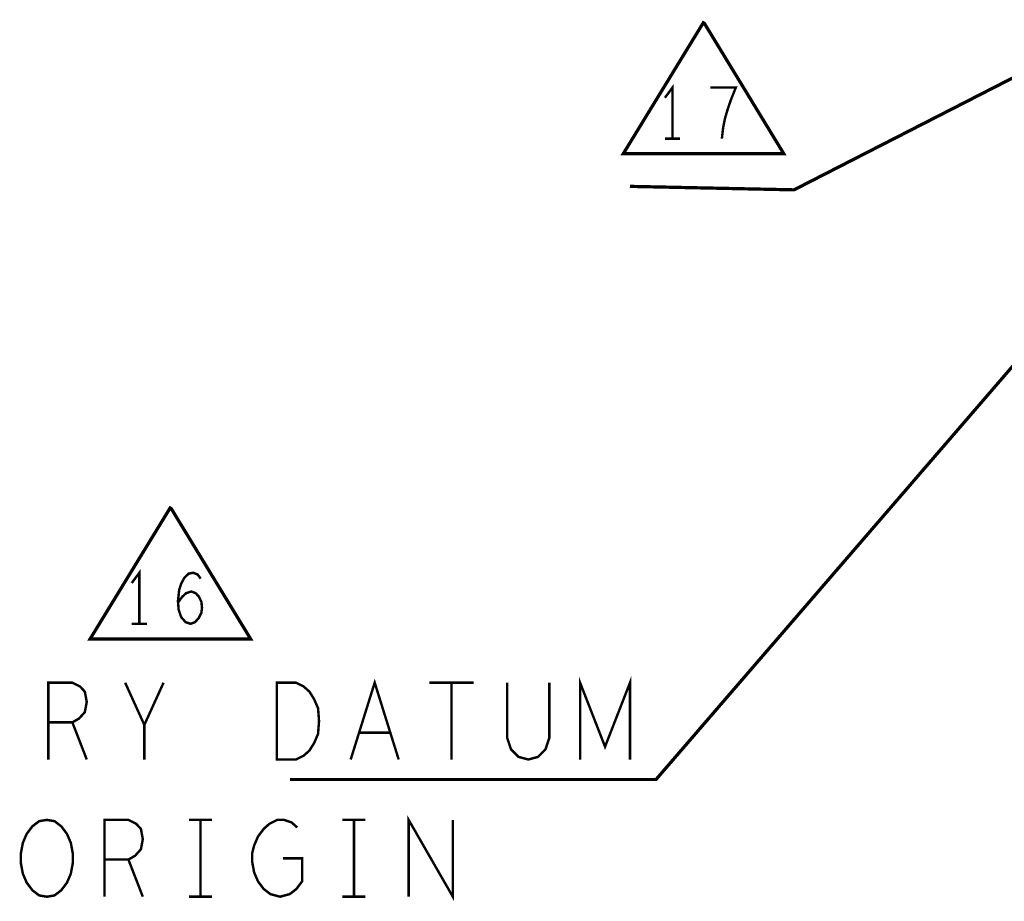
# Model space of a CAD drawing. Extents: x -16.7 to 17.3, y -13.5 to 8.5.
# Tile 16 of 37: x -2.7 to -0.2, y -1.6 to 0.6. Entities that reach past the tile are written whole.
import ezdxf

# ---------------------------------------------------------------- set-up
doc = ezdxf.new("R2010")
doc.units = 0
doc.layers.add('FAB_ART', color=2, linetype='CONTINUOUS')

msp = doc.modelspace()

# ---------------------------------------------------------------- linework, layer by layer
at = {"layer": 'FAB_ART'}
for points, const_width in [([(-0.9751, 0.58935), (-1.1731, 0.26535), (-0.7801, 0.26535), (-0.9751, 0.58535)], 0.008), ([(-0.9751, 0.58935), (-1.1731, 0.26535), (-0.7801, 0.26535), (-0.9751, 0.58535)], 0.008), ([(-0.0185, 0.55375), (-0.755, 0.177), (-1.157, 0.1855)], 0.008), ([(-1.0526, 0.30235), (-1.0526, 0.42735), (-1.0712, 0.40235)], 0.006), ([(-0.9317, 0.30235), (-0.9286, 0.32943), (-0.92395, 0.35235), (-0.91775, 0.37318), (-0.91, 0.3961), (-0.8976, 0.42735), (-0.9596, 0.42735)], 0.006), ([(-1.0712, 0.30235), (-1.034, 0.30235)], 0.006), ([(0, 0), (-1.093, -1.266), (-1.989, -1.266)], 0.008), ([(-2.2805, -0.598), (-2.4785, -0.922), (-2.0855, -0.922), (-2.2805, -0.602)], 0.008), ([(-2.358, -0.885), (-2.358, -0.76), (-2.3766, -0.785)], 0.006), ([(-2.26345, -0.83292), (-2.2526, -0.81833), (-2.2433, -0.81), (-2.2309, -0.80583), (-2.22005, -0.81), (-2.2123, -0.81833), (-2.2061, -0.83083), (-2.20455, -0.84542), (-2.2061, -0.85792), (-2.2123, -0.87042), (-2.2216, -0.88083), (-2.23245, -0.885), (-2.24485, -0.88083), (-2.2557, -0.86834), (-2.2619, -0.84958), (-2.26345, -0.82875), (-2.26035, -0.80167), (-2.2557, -0.78708), (-2.24795, -0.7725), (-2.2371, -0.76208), (-2.22625, -0.76), (-2.2154, -0.76417), (-2.20765, -0.77458)], 0.006), ([(-2.3766, -0.885), (-2.3394, -0.885)], 0.006), ([(-2.58075, -1.217), (-2.58075, -1.029), (-2.522, -1.029), (-2.5032, -1.0384), (-2.49145, -1.05093), (-2.48675, -1.076), (-2.49145, -1.10107), (-2.50555, -1.11673), (-2.522, -1.12614), (-2.58075, -1.12614)], 0.006), ([(-2.34575, -1.217), (-2.34575, -1.1324), (-2.39275, -1.029)], 0.006), ([(-2.29875, -1.029), (-2.34575, -1.1324)], 0.006), ([(-2.02145, -1.217), (-2.02145, -1.029), (-1.97445, -1.029), (-1.95565, -1.0384), (-1.94155, -1.05093), (-1.9298, -1.06973), (-1.9204, -1.09167), (-1.91805, -1.123), (-1.9204, -1.15434), (-1.9298, -1.17627), (-1.94155, -1.19507), (-1.95565, -1.2076), (-1.97445, -1.217), (-2.02145, -1.217)], 0.006), ([(-1.8405, -1.217), (-1.78175, -1.029), (-1.723, -1.217)], 0.006), ([(-1.6478, -1.029), (-1.5397, -1.029)], 0.006), ([(-1.59375, -1.029), (-1.59375, -1.217)], 0.006), ([(-1.45745, -1.029), (-1.45745, -1.16373), (-1.44805, -1.19194), (-1.42925, -1.21073), (-1.40575, -1.217), (-1.38225, -1.21073), (-1.36345, -1.19194), (-1.35405, -1.16373), (-1.35405, -1.029)], 0.006), ([(-1.27885, -1.217), (-1.27885, -1.029), (-1.21775, -1.18567), (-1.15665, -1.029), (-1.15665, -1.217)], 0.006), ([(-2.522, -1.12614), (-2.48675, -1.217)], 0.006), ([(-1.74415, -1.1512), (-1.81935, -1.1512)], 0.006), ([(-2.5845, -1.55275), (-2.6033, -1.54962), (-2.61975, -1.53709), (-2.63385, -1.51828), (-2.64325, -1.49635), (-2.64795, -1.47128), (-2.64795, -1.44622), (-2.64325, -1.42115), (-2.63385, -1.39922), (-2.61975, -1.38042), (-2.6033, -1.36788), (-2.5845, -1.36475), (-2.5657, -1.36788), (-2.54925, -1.38042), (-2.53515, -1.39922), (-2.52575, -1.42115), (-2.52105, -1.44622), (-2.52105, -1.47128), (-2.52575, -1.49635), (-2.53515, -1.51828), (-2.54925, -1.53709), (-2.5657, -1.54962), (-2.5845, -1.55275)], 0.006), ([(-2.4435, -1.55275), (-2.4435, -1.36475), (-2.38475, -1.36475), (-2.36595, -1.37415), (-2.3542, -1.38668), (-2.3495, -1.41175), (-2.3542, -1.43682), (-2.3683, -1.45248), (-2.38475, -1.46189), (-2.4435, -1.46189)], 0.006), ([(-2.2367, -1.36475), (-2.1803, -1.36475)], 0.006), ([(-2.2085, -1.36475), (-2.2085, -1.55275)], 0.006), ([(-2.0064, -1.45875), (-1.9594, -1.45875), (-1.9594, -1.51515), (-1.9735, -1.53395), (-1.98995, -1.54648), (-2.01345, -1.55275), (-2.03695, -1.54648), (-2.0534, -1.53395), (-2.0675, -1.51515), (-2.0769, -1.49322), (-2.0816, -1.46815), (-2.0816, -1.44622), (-2.0769, -1.42742), (-2.0675, -1.40548), (-2.0534, -1.38668), (-2.0393, -1.37415), (-2.0205, -1.36475), (-2.00405, -1.36475), (-1.98525, -1.37102), (-1.97115, -1.38355)], 0.006), ([(-1.8607, -1.36475), (-1.8043, -1.36475)], 0.006), ([(-1.8325, -1.36475), (-1.8325, -1.55275)], 0.006), ([(-1.69855, -1.55275), (-1.69855, -1.36475), (-1.59045, -1.55275), (-1.59045, -1.36475)], 0.006), ([(-2.38475, -1.46189), (-2.3495, -1.55275)], 0.006), ([(-2.2367, -1.55275), (-2.1803, -1.55275)], 0.006), ([(-1.8607, -1.55275), (-1.8043, -1.55275)], 0.006)]:
    msp.add_lwpolyline(points, dxfattribs=dict(at, const_width=const_width))

doc.saveas('drawing.dxf')
